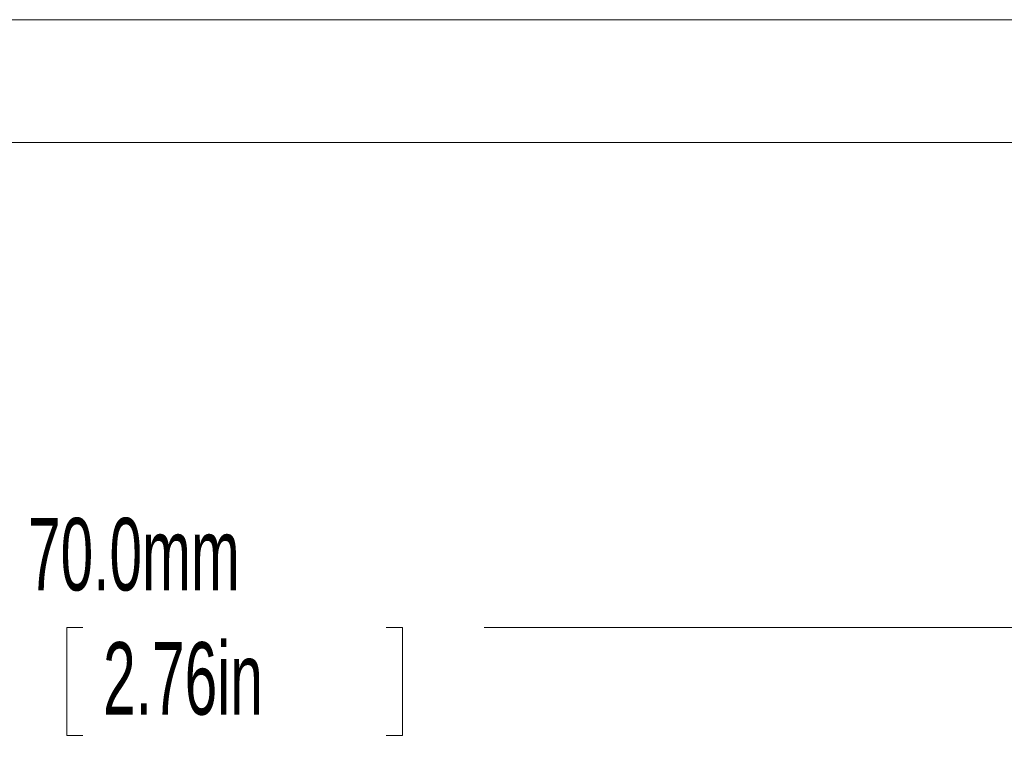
# Paper-space layout 'Sheet1' of a CAD drawing. Header units: millimetres. Extents: x 0 to 4318, y 0 to 2794.
# Tile 31 of 69: x 2495 to 2783, y 435 to 645. Entities that reach past the tile are written whole.
import ezdxf

# ---------------------------------------------------------------- set-up
doc = ezdxf.new("R2010")
doc.units = ezdxf.units.MM
doc.header["$LTSCALE"] = 5
doc.styles.add('SLDTEXTSTYLE0', font='TXT', dxfattribs={"width": 0.605})
doc.dimstyles.new('SLDDIMSTYLE0', dxfattribs={"dimtxt": 20.546549, "dimasz": 23.8125, "dimexe": 0, "dimexo": 0.0625, "dimgap": 5.136637, "dimtad": 0, "dimtih": 1, "dimtoh": 1, "dimdec": 1, "dimlfac": 0.114286, "dimrnd": 1e-09, "dimzin": 4, "dimdsep": 46, "dimtxsty": 'SLDTEXTSTYLE0', "dimsah": 1, "dimcen": 0.09, "dimadec": 0, "dimazin": 1, "dimtfac": 1, "dimtdec": 3, "dimtofl": 0, "dimtmove": 0, "dimatfit": 3, "dimfxl": 1, "dimfrac": 2, "dimtolj": 1, "dimtzin": 12, "dimarcsym": 0})

# ---------------------------------------------------------------- blocks, each defined once
blk = doc.blocks.new('_D_1')
at = {"color": 7, "linetype": 'Continuous', "lineweight": 0}
for p, q in [((2227.04, 601.11), (2227.04, 451.93)), ((2839.54, 601.11), (2839.54, 451.93)), ((2227.04, 467.17), (2485.26, 467.17)), ((2513.88, 467.17), (2509.17, 467.17)), ((2509.17, 467.17), (2509.17, 435.62)), ((2602.46, 467.17), (2607.17, 467.17)), ((2607.17, 467.17), (2607.17, 435.62)), ((2839.54, 467.17), (2631.08, 467.17)), ((2509.17, 435.62), (2513.88, 435.62)), ((2607.17, 435.62), (2602.46, 435.62))]:
    blk.add_line(p, q, dxfattribs=at)
for points in [[(2227.04, 467.17), (2250.85, 463.2), (2250.85, 471.14)], [(2839.54, 467.17), (2815.73, 471.14), (2815.73, 463.2)]]:
    blk.add_solid(points, dxfattribs=at)
at = {"color": 7, "linetype": 'Continuous', "lineweight": 0, "char_height": 21.167, "attachment_point": 1, "style": 'SLDTEXTSTYLE0'}
for s, insert in [('70.0mm', (2497.81, 499.16, 46.64)), ('2.76in', (2519.76, 462.9, 46.64))]:
    blk.add_mtext(s, dxfattribs=dict(at, insert=insert))

psp = doc.layouts.new('Sheet1')

# ---------------------------------------------------------------- linework, layer by layer
at = {"color": 7, "linetype": 'Continuous', "lineweight": 15}
for p, q in [((2235.93, 644.61), (2830.65, 644.61)), ((2235.93, 608.73), (2830.65, 608.73))]:
    psp.add_line(p, q, dxfattribs=at)

# ---------------------------------------------------------------- dimensions: what is measured, and where the dimension line sits
at = {"color": 7, "linetype": 'Continuous', "lineweight": 0}
dim = psp.add_linear_dim(base=(2839.54, 467.17), p1=(2227.04, 608.73), p2=(2839.54, 608.73), dimstyle='SLDDIMSTYLE0', dxfattribs=at)
dim.commit()
dim.dimension.update_dxf_attribs({"geometry": '_D_1', "text_midpoint": (2558.17, 467.17), "dimtype": 160})

doc.saveas('drawing.dxf')
